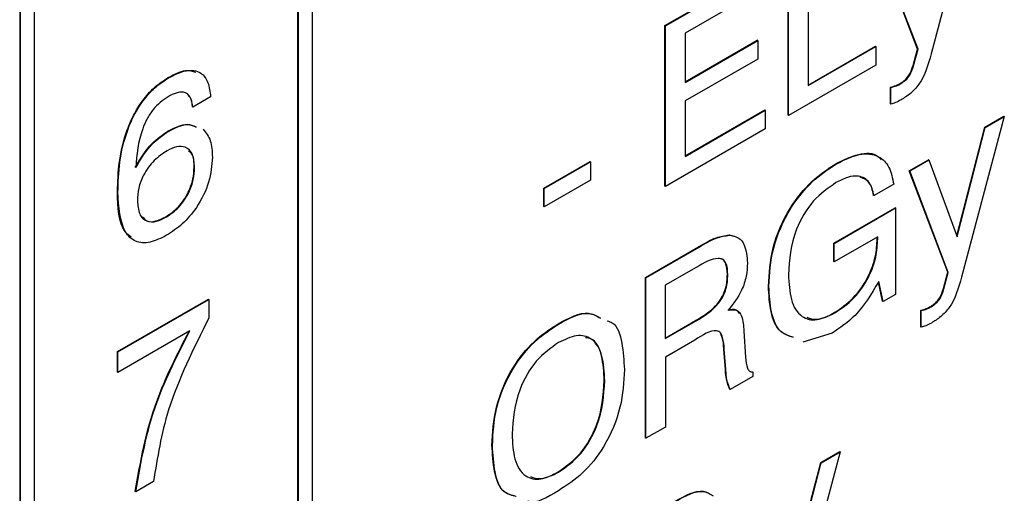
# Model space of a CAD drawing. Header units: millimetres. Extents: x 11 to 190, y 5 to 296.
# Tile 68 of 71: x 170.52 to 178.03, y 248.74 to 252.35. Entities that reach past the tile are written whole.
import ezdxf

# ---------------------------------------------------------------- set-up
doc = ezdxf.new("R2010")
doc.units = ezdxf.units.MM
doc.layers.add('標註文字', color=4, linetype='Continuous')

msp = doc.modelspace()

# ---------------------------------------------------------------- linework, layer by layer
at = {"layer": '標註文字'}
for p, q in [((170.5212, 263.6747), (170.5212, 214.7639)), ((170.5247, 263.6727), (170.5247, 214.7619)), ((172.7521, 262.3864), (172.7521, 216.1702)), ((172.6425, 216.111), (172.6425, 262.3231)), ((172.646, 216.109), (172.646, 262.3252)), ((170.6308, 261.1618), (170.6308, 214.9456)), ((177.797, 253.3176), (177.4707, 252.0909)), ((176.5324, 252.933), (176.5324, 251.8495)), ((176.3793, 251.6239), (176.3793, 252.8487)), ((176.3828, 251.6219), (176.3828, 252.8467)), ((177.3666, 252.1286), (177.0728, 252.9036)), ((177.3702, 252.1266), (177.0763, 252.9016)), ((175.441, 252.3071), (176.1906, 252.7398)), ((175.4445, 252.305), (176.1941, 252.7378)), ((176.1941, 252.5964), (175.5941, 252.25)), ((175.441, 251.0823), (175.441, 252.3071)), ((175.4445, 252.305), (175.441, 252.3071)), ((175.4445, 251.0802), (175.4445, 252.305)), ((175.5941, 252.25), (175.5941, 251.8732)), ((175.5941, 251.8773), (176.1447, 252.1951)), ((175.5941, 251.8732), (176.1482, 252.1931)), ((176.1482, 252.1931), (176.1447, 252.1951)), ((176.1482, 252.1931), (176.1482, 252.0518)), ((176.5324, 251.8536), (177.0456, 252.1499)), ((176.5324, 251.8495), (177.0491, 252.1478)), ((177.0491, 252.1478), (177.0456, 252.1499)), ((177.0491, 252.1478), (177.0491, 252.0065)), ((177.3326, 252.003), (177.3666, 252.1286)), ((177.3362, 252.001), (177.3702, 252.1266)), ((177.3702, 252.1266), (177.3666, 252.1286)), ((176.1482, 252.0518), (175.5941, 251.7319)), ((177.0491, 252.0065), (176.3828, 251.6219)), ((177.3362, 252.001), (177.3326, 252.003)), ((171.6561, 251.9081), (171.6526, 251.9102)), ((177.2399, 251.8654), (177.2364, 251.8675)), ((177.1603, 251.7102), (177.1603, 251.838)), ((177.1638, 251.836), (177.1603, 251.838)), ((177.1638, 251.7082), (177.1638, 251.836)), ((171.977, 251.7636), (171.841, 251.6851)), ((175.5941, 251.7319), (175.5941, 251.3079)), ((171.841, 251.6851), (171.8375, 251.6871)), ((175.5941, 251.312), (176.2025, 251.6632)), ((175.5941, 251.3079), (176.206, 251.6611)), ((176.206, 251.6611), (176.2025, 251.6632)), ((176.206, 251.6611), (176.206, 251.5198)), ((177.1638, 251.7082), (177.1603, 251.7102)), ((176.3828, 251.6219), (176.3793, 251.6239)), ((178.0282, 251.6139), (177.7018, 250.3871)), ((177.8791, 251.5319), (178.0246, 251.6159)), ((177.8826, 251.5298), (178.0282, 251.6139)), ((178.0282, 251.6139), (178.0246, 251.6159)), ((171.6551, 251.4993), (171.6515, 251.5013)), ((176.206, 251.5198), (175.4445, 251.0802)), ((177.6654, 250.7013), (177.8791, 251.5319)), ((177.6678, 250.6948), (177.8826, 251.5298)), ((177.8826, 251.5298), (177.8791, 251.5319)), ((174.5163, 251.0666), (174.8699, 251.2707)), ((174.5198, 251.0646), (174.8734, 251.2687)), ((174.8734, 251.2687), (174.8699, 251.2707)), ((174.8734, 251.2687), (174.8734, 251.1274)), ((177.3039, 251.1998), (177.4495, 251.2839)), ((177.3075, 251.1978), (177.453, 251.2818)), ((177.453, 251.2818), (177.4495, 251.2839)), ((177.453, 251.2818), (177.6678, 250.6948)), ((171.8546, 251.2251), (171.8511, 251.2271)), ((176.7493, 251.2525), (176.7458, 251.2545)), ((177.5978, 250.4249), (177.3039, 251.1998)), ((177.3075, 251.1978), (177.3039, 251.1998)), ((177.6013, 250.4228), (177.3075, 251.1978)), ((174.8734, 251.1274), (174.5198, 250.9233)), ((171.2699, 251.0362), (171.2663, 251.0382)), ((174.5163, 250.9253), (174.5163, 251.0666)), ((174.5198, 251.0646), (174.5163, 251.0666)), ((174.5198, 250.9233), (174.5198, 251.0646)), ((175.4445, 251.0802), (175.441, 251.0823)), ((177.1851, 251.0958), (177.0355, 251.0094)), ((177.0355, 251.0094), (177.032, 251.0114)), ((174.5198, 250.9233), (174.5163, 250.9253)), ((176.7275, 250.6472), (177.1952, 250.9172)), ((176.731, 250.6452), (177.1987, 250.9152)), ((177.1987, 250.9152), (177.1952, 250.9172)), ((177.1987, 250.9152), (177.1987, 250.2557)), ((171.64, 250.8467), (171.6365, 250.8488)), ((175.9297, 250.7093), (175.9623, 250.6991)), ((175.9332, 250.7072), (175.9297, 250.7093)), ((177.0627, 250.6953), (176.731, 250.5039)), ((177.0592, 250.6822), (177.0592, 250.6933)), ((177.0627, 250.6801), (177.0592, 250.6822)), ((177.0627, 250.6801), (177.0627, 250.6953)), ((175.2914, 250.3835), (175.6976, 250.618)), ((175.2949, 250.3815), (175.7012, 250.616)), ((175.7012, 250.616), (175.6976, 250.618)), ((176.7275, 250.5059), (176.7275, 250.6472)), ((176.731, 250.6452), (176.7275, 250.6472)), ((176.731, 250.5039), (176.731, 250.6452)), ((175.6784, 250.4615), (175.443, 250.3256)), ((176.731, 250.5039), (176.7275, 250.5059)), ((175.2914, 249.1587), (175.2914, 250.3835)), ((175.2949, 250.3815), (175.2914, 250.3835)), ((175.2949, 249.1566), (175.2949, 250.3815)), ((175.9205, 250.4057), (175.9169, 250.4077)), ((177.5638, 250.2992), (177.5978, 250.4249)), ((177.5673, 250.2972), (177.6013, 250.4228)), ((177.6013, 250.4228), (177.5978, 250.4249)), ((175.443, 250.3256), (175.443, 249.9174)), ((176.2332, 250.3168), (176.2297, 250.3189)), ((177.1004, 250.203), (177.0688, 250.3495)), ((177.1039, 250.2009), (177.0712, 250.3528)), ((177.5673, 250.2972), (177.5638, 250.2992)), ((171.2663, 249.8186), (171.9598, 250.2189)), ((171.2699, 249.8165), (171.9634, 250.2169)), ((171.9634, 250.2169), (171.9598, 250.2189)), ((171.9634, 250.2169), (171.9634, 250.0741)), ((177.1987, 250.2557), (177.1039, 250.2009)), ((177.1039, 250.2009), (177.1004, 250.203)), ((177.3915, 250.0064), (177.3915, 250.1343)), ((177.395, 250.1322), (177.3915, 250.1343)), ((177.4711, 250.1617), (177.4675, 250.1637)), ((176.7357, 250.114), (176.7322, 250.116)), ((177.395, 250.0044), (177.395, 250.1322)), ((174.6297, 250.0288), (174.6262, 250.0309)), ((175.443, 249.9214), (175.6749, 250.0553)), ((175.443, 249.9174), (175.6784, 250.0533)), ((175.6784, 250.0533), (175.6749, 250.0553)), ((177.395, 250.0044), (177.3915, 250.0064)), ((171.8183, 249.9761), (171.2699, 249.6595)), ((176.0428, 249.9734), (176.056, 249.7754)), ((176.7147, 249.9605), (176.4928, 249.8914)), ((175.6676, 249.9057), (175.4445, 249.7769)), ((175.9023, 249.6831), (175.8897, 249.8383)), ((175.8933, 249.8362), (175.8897, 249.8383)), ((175.9058, 249.681), (175.8933, 249.8362)), ((171.2663, 249.6615), (171.2663, 249.8186)), ((171.2699, 249.8165), (171.2663, 249.8186)), ((171.2699, 249.6595), (171.2699, 249.8165)), ((175.4445, 249.7769), (175.4445, 249.243)), ((171.2699, 249.6595), (171.2663, 249.6615)), ((175.9023, 249.6779), (175.9023, 249.6831)), ((175.9058, 249.681), (175.9023, 249.6831)), ((175.9058, 249.6759), (175.9023, 249.6779)), ((175.9058, 249.6759), (175.9058, 249.681)), ((176.1108, 249.6276), (175.9383, 249.5281)), ((176.0966, 249.6676), (176.1073, 249.6643)), ((176.1108, 249.6622), (176.1073, 249.6643)), ((176.1108, 249.6622), (176.1108, 249.6276)), ((174.9822, 249.5963), (174.9786, 249.5984)), ((175.9383, 249.5281), (175.9348, 249.5301)), ((175.4445, 249.243), (175.2949, 249.1566)), ((175.2949, 249.1566), (175.2914, 249.1587)), ((174.1255, 249.1018), (174.122, 249.1038)), ((176.7771, 249.0544), (176.4508, 247.8277)), ((176.6281, 248.9725), (176.7736, 249.0565)), ((176.6316, 248.9704), (176.7771, 249.0544)), ((176.7771, 249.0544), (176.7736, 249.0565)), ((176.4144, 248.1419), (176.6281, 248.9725)), ((176.4168, 248.1354), (176.6316, 248.9704)), ((176.6316, 248.9704), (176.6281, 248.9725)), ((174.6297, 248.8982), (174.6262, 248.9003)), ((171.5418, 248.8272), (171.4059, 248.7487)), ((171.4059, 248.7487), (171.4023, 248.7508))]:
    msp.add_line(p, q, dxfattribs=at)
for points, knots in [([(177.4707, 252.0909), (177.4476, 252.0091), (177.4156, 251.895), (177.3123, 251.7846), (177.2649, 251.7553), (177.2412, 251.7405)], [0, 0, 0, 0, 0.5585973, 0.7786667, 1, 1, 1, 1]), ([(171.6526, 251.9102), (171.6989, 251.9354), (171.7767, 251.9777), (171.8381, 251.9594), (171.863, 251.952)], [0, 0, 0, 0, 0.594464, 1, 1, 1, 1]), ([(171.6561, 251.9081), (171.7014, 251.931), (171.7915, 251.9765), (171.9026, 251.9603), (171.9632, 251.8776), (171.9724, 251.8016), (171.977, 251.7636)], [0, 0, 0, 0, 0.280486, 0.559429, 0.779373, 1, 1, 1, 1]), ([(177.2364, 251.8675), (177.2484, 251.8752), (177.2723, 251.8907), (177.3121, 251.9374), (177.3248, 251.9781), (177.3326, 252.003)], [0, 0, 0, 0, 0.281305, 0.561199, 1, 1, 1, 1]), ([(177.2399, 251.8654), (177.2519, 251.8732), (177.2758, 251.8886), (177.3156, 251.9354), (177.3284, 251.9761), (177.3362, 252.001)], [0, 0, 0, 0, 0.281305, 0.561199, 1, 1, 1, 1]), ([(171.2663, 251.0382), (171.2687, 251.1135), (171.2734, 251.2639), (171.3209, 251.4714), (171.3926, 251.6364), (171.4663, 251.7519), (171.5564, 251.848), (171.6205, 251.8895), (171.6526, 251.9102)], [0, 0, 0, 0, 0.250317, 0.500003, 0.625096, 0.750052, 0.87494, 1, 1, 1, 1]), ([(171.2699, 251.0362), (171.2722, 251.1115), (171.277, 251.2618), (171.3244, 251.4694), (171.3962, 251.6343), (171.4699, 251.7499), (171.56, 251.846), (171.6241, 251.8874), (171.6561, 251.9081)], [0, 0, 0, 0, 0.250317, 0.500003, 0.625096, 0.750052, 0.87494, 1, 1, 1, 1]), ([(177.1603, 251.838), (177.1743, 251.8415), (177.1992, 251.8477), (177.225, 251.8614), (177.2364, 251.8675)], [0, 0, 0, 0, 0.559981, 1, 1, 1, 1]), ([(177.1638, 251.836), (177.1778, 251.8395), (177.2027, 251.8457), (177.2285, 251.8594), (177.2399, 251.8654)], [0, 0, 0, 0, 0.559981, 1, 1, 1, 1]), ([(171.841, 251.6851), (171.8368, 251.7127), (171.8283, 251.7677), (171.7776, 251.8046), (171.7142, 251.7967), (171.6732, 251.7755), (171.6527, 251.7649)], [0, 0, 0, 0, 0.280255, 0.558916, 0.779109, 1, 1, 1, 1]), ([(171.6527, 251.7649), (171.6126, 251.7362), (171.5521, 251.6931), (171.4905, 251.5967), (171.424, 251.4436), (171.4139, 251.3212), (171.4059, 251.2234)], [0, 0, 0, 0, 0.248881, 0.374365, 0.500021, 1, 1, 1, 1]), ([(171.8375, 251.6871), (171.8353, 251.7175), (171.8326, 251.7542), (171.8108, 251.7681), (171.8071, 251.7705)], [0, 0, 0, 0, 0.827906, 1, 1, 1, 1]), ([(177.2412, 251.7405), (177.2266, 251.7329), (177.2004, 251.7192), (177.175, 251.7115), (177.1638, 251.7082)], [0, 0, 0, 0, 0.559816, 1, 1, 1, 1]), ([(171.4023, 251.2254), (171.4419, 251.2912), (171.5129, 251.4091), (171.6091, 251.4731), (171.6515, 251.5013)], [0, 0, 0, 0, 0.5584155, 1, 1, 1, 1]), ([(171.4059, 251.2234), (171.4455, 251.2892), (171.5164, 251.4071), (171.6126, 251.471), (171.6551, 251.4993)], [0, 0, 0, 0, 0.5584155, 1, 1, 1, 1]), ([(171.6515, 251.5013), (171.7034, 251.5284), (171.7839, 251.5706), (171.8427, 251.5439), (171.8636, 251.5344)], [0, 0, 0, 0, 0.644388, 1, 1, 1, 1]), ([(171.6551, 251.4993), (171.7069, 251.5264), (171.7874, 251.5685), (171.8462, 251.5419), (171.8672, 251.5324)], [0, 0, 0, 0, 0.644388, 1, 1, 1, 1]), ([(171.9201, 251.5163), (171.9414, 251.4899), (171.9842, 251.4371), (171.9885, 251.3476), (171.9906, 251.3028)], [0, 0, 0, 0, 0.498997, 1, 1, 1, 1]), ([(171.6445, 251.3518), (171.6112, 251.3299), (171.5449, 251.2864), (171.4651, 251.1775), (171.4235, 251.065), (171.4201, 251.0029), (171.4184, 250.9718)], [0, 0, 0, 0, 0.2805, 0.559297, 0.779276, 1, 1, 1, 1]), ([(171.8546, 251.2251), (171.852, 251.2604), (171.847, 251.3308), (171.792, 251.3845), (171.7192, 251.3888), (171.6694, 251.3642), (171.6445, 251.3518)], [0, 0, 0, 0, 0.2802721, 0.559305, 0.779358, 1, 1, 1, 1]), ([(171.8511, 251.2271), (171.8501, 251.2645), (171.8488, 251.3191), (171.8188, 251.3431), (171.8094, 251.3506)], [0, 0, 0, 0, 0.686298, 1, 1, 1, 1]), ([(176.7458, 251.2545), (176.8031, 251.2824), (176.9174, 251.338), (177.0423, 251.3385), (177.0821, 251.2923), (177.09, 251.2832)], [0, 0, 0, 0, 0.445886, 0.89006, 1, 1, 1, 1]), ([(171.9906, 251.3028), (171.9858, 251.2403), (171.9762, 251.1156), (171.882, 250.9266), (171.7629, 250.7857), (171.682, 250.7328), (171.6415, 250.7063)], [0, 0, 0, 0, 0.279928, 0.559084, 0.779258, 1, 1, 1, 1]), ([(176.7493, 251.2525), (176.8074, 251.2814), (176.9234, 251.3393), (177.0671, 251.3245), (177.1568, 251.2344), (177.1757, 251.142), (177.1851, 251.0958)], [0, 0, 0, 0, 0.28036, 0.559644, 0.77957, 1, 1, 1, 1]), ([(171.6365, 250.8488), (171.6691, 250.871), (171.7341, 250.9154), (171.8074, 251.0267), (171.8462, 251.136), (171.8494, 251.1967), (171.8511, 251.2271)], [0, 0, 0, 0, 0.279951, 0.559039, 0.779253, 1, 1, 1, 1]), ([(171.64, 250.8467), (171.6726, 250.869), (171.7377, 250.9134), (171.811, 251.0246), (171.8497, 251.1339), (171.853, 251.1947), (171.8546, 251.2251)], [0, 0, 0, 0, 0.279951, 0.559039, 0.779253, 1, 1, 1, 1]), ([(176.2297, 250.3189), (176.2352, 250.4147), (176.2463, 250.6059), (176.3743, 250.9035), (176.557, 251.1305), (176.6828, 251.2131), (176.7458, 251.2545)], [0, 0, 0, 0, 0.280514, 0.559474, 0.779378, 1, 1, 1, 1]), ([(176.2332, 250.3168), (176.2388, 250.4127), (176.2499, 250.6039), (176.3778, 250.9014), (176.5606, 251.1284), (176.6863, 251.2111), (176.7493, 251.2525)], [0, 0, 0, 0, 0.280514, 0.559474, 0.779378, 1, 1, 1, 1]), ([(177.0355, 251.0094), (177.0257, 251.0468), (177.0062, 251.1214), (176.9266, 251.1645), (176.8347, 251.1547), (176.7747, 251.1239), (176.7446, 251.1084)], [0, 0, 0, 0, 0.2799084, 0.5589749, 0.779291, 1, 1, 1, 1]), ([(177.032, 251.0114), (177.0229, 251.0503), (177.0068, 251.1196), (176.9535, 251.1402), (176.93, 251.1493)], [0, 0, 0, 0, 0.559755, 1, 1, 1, 1]), ([(171.3706, 250.6931), (171.3543, 250.7061), (171.2737, 250.7706), (171.2696, 250.9194), (171.2663, 251.0382)], [0, 0, 0, 0, 0.20153, 1, 1, 1, 1]), ([(171.6415, 250.7063), (171.5989, 250.685), (171.5139, 250.6426), (171.3993, 250.6506), (171.2867, 250.7608), (171.2768, 250.9227), (171.2699, 251.0362)], [0, 0, 0, 0, 0.187308, 0.373997, 0.560972, 1, 1, 1, 1]), ([(176.7446, 251.1084), (176.6847, 251.0671), (176.5651, 250.9847), (176.403, 250.7058), (176.3904, 250.5195), (176.3828, 250.4056)], [0, 0, 0, 0, 0.280674, 0.560091, 1, 1, 1, 1]), ([(171.4184, 250.9718), (171.4212, 250.9352), (171.4267, 250.8621), (171.4854, 250.808), (171.5624, 250.8076), (171.6141, 250.8337), (171.64, 250.8467)], [0, 0, 0, 0, 0.28014, 0.559015, 0.77923, 1, 1, 1, 1]), ([(171.4578, 250.8484), (171.4679, 250.836), (171.4918, 250.8061), (171.5597, 250.8108), (171.6108, 250.8361), (171.6365, 250.8488)], [0, 0, 0, 0, 0.264007, 0.631541, 1, 1, 1, 1]), ([(175.6976, 250.618), (175.7424, 250.645), (175.8222, 250.6931), (175.8969, 250.7043), (175.9297, 250.7093)], [0, 0, 0, 0, 0.56113, 1, 1, 1, 1]), ([(175.7012, 250.616), (175.746, 250.643), (175.8258, 250.691), (175.9004, 250.7023), (175.9332, 250.7072)], [0, 0, 0, 0, 0.56113, 1, 1, 1, 1]), ([(175.9332, 250.7072), (175.9569, 250.7028), (176.0042, 250.6941), (176.0592, 250.6239), (176.0659, 250.5437), (176.07, 250.4947)], [0, 0, 0, 0, 0.2803693, 0.5606242, 1, 1, 1, 1]), ([(176.7322, 250.116), (176.7812, 250.149), (176.8791, 250.2149), (176.9927, 250.3797), (177.0517, 250.5449), (177.0567, 250.6364), (177.0592, 250.6822)], [0, 0, 0, 0, 0.280182, 0.559137, 0.779257, 1, 1, 1, 1]), ([(176.7357, 250.114), (176.7848, 250.147), (176.8827, 250.2128), (176.9962, 250.3776), (177.0553, 250.5428), (177.0602, 250.6343), (177.0627, 250.6801)], [0, 0, 0, 0, 0.280182, 0.559137, 0.779257, 1, 1, 1, 1]), ([(175.9205, 250.4057), (175.9186, 250.438), (175.9157, 250.4864), (175.8842, 250.5255), (175.8107, 250.5375), (175.7372, 250.4953), (175.6784, 250.4615)], [0, 0, 0, 0, 0.249914, 0.375118, 0.500285, 1, 1, 1, 1]), ([(175.9169, 250.4077), (175.9149, 250.4398), (175.912, 250.4879), (175.8825, 250.5266), (175.86, 250.5289), (175.8499, 250.53)], [0, 0, 0, 0, 0.523603, 0.785923, 1, 1, 1, 1]), ([(176.07, 250.4947), (176.0683, 250.4617), (176.0648, 250.3957), (176.0225, 250.2633), (175.9608, 250.1834), (175.9232, 250.1347)], [0, 0, 0, 0, 0.281123, 0.561717, 1, 1, 1, 1]), ([(175.6749, 250.0553), (175.7359, 250.0918), (175.8122, 250.1375), (175.8825, 250.2422), (175.9124, 250.3195), (175.9151, 250.3724), (175.9169, 250.4077)], [0, 0, 0, 0, 0.49872, 0.624089, 0.749578, 1, 1, 1, 1]), ([(175.6784, 250.0533), (175.7394, 250.0898), (175.8157, 250.1355), (175.886, 250.2402), (175.9159, 250.3174), (175.9186, 250.3704), (175.9205, 250.4057)], [0, 0, 0, 0, 0.49872, 0.624089, 0.749578, 1, 1, 1, 1]), ([(176.3828, 250.4056), (176.386, 250.3396), (176.3925, 250.208), (176.4692, 250.0786), (176.5967, 250.047), (176.6893, 250.0917), (176.7357, 250.114)], [0, 0, 0, 0, 0.28094, 0.560263, 0.77982, 1, 1, 1, 1]), ([(177.7018, 250.3871), (177.6788, 250.3053), (177.6467, 250.1913), (177.5435, 250.0808), (177.4961, 250.0515), (177.4724, 250.0368)], [0, 0, 0, 0, 0.558597, 0.778667, 1, 1, 1, 1]), ([(176.4178, 249.9282), (176.3831, 249.9397), (176.3008, 249.967), (176.2412, 250.1186), (176.2335, 250.2521), (176.2297, 250.3189)], [0, 0, 0, 0, 0.265926, 0.632579, 1, 1, 1, 1]), ([(176.4213, 249.9261), (176.3867, 249.9376), (176.3043, 249.965), (176.2447, 250.1165), (176.2371, 250.25), (176.2332, 250.3168)], [0, 0, 0, 0, 0.265926, 0.632579, 1, 1, 1, 1]), ([(177.0712, 250.3528), (177.0145, 250.2589), (176.9129, 250.0906), (176.7754, 250.0004), (176.7147, 249.9605)], [0, 0, 0, 0, 0.558202, 1, 1, 1, 1]), ([(177.4675, 250.1637), (177.4795, 250.1714), (177.5034, 250.1869), (177.5432, 250.2337), (177.556, 250.2744), (177.5638, 250.2992)], [0, 0, 0, 0, 0.281305, 0.561199, 1, 1, 1, 1]), ([(177.4711, 250.1617), (177.4831, 250.1694), (177.507, 250.1848), (177.5468, 250.2316), (177.5595, 250.2723), (177.5673, 250.2972)], [0, 0, 0, 0, 0.281305, 0.561199, 1, 1, 1, 1]), ([(175.9197, 250.1367), (175.9432, 250.1415), (175.9812, 250.1493), (175.9995, 250.12), (176.0064, 250.1088)], [0, 0, 0, 0, 0.619618, 1, 1, 1, 1]), ([(175.9232, 250.1347), (175.9459, 250.1383), (175.9912, 250.1455), (176.0361, 250.0823), (176.0403, 250.0148), (176.0428, 249.9734)], [0, 0, 0, 0, 0.2799862, 0.5583289, 1, 1, 1, 1]), ([(177.3915, 250.1343), (177.4054, 250.1378), (177.4303, 250.144), (177.4562, 250.1577), (177.4675, 250.1637)], [0, 0, 0, 0, 0.559981, 1, 1, 1, 1]), ([(177.395, 250.1322), (177.409, 250.1357), (177.4339, 250.1419), (177.4597, 250.1556), (177.4711, 250.1617)], [0, 0, 0, 0, 0.559981, 1, 1, 1, 1]), ([(171.9634, 250.0741), (171.8462, 249.8398), (171.6367, 249.4211), (171.5708, 249.0088), (171.5418, 248.8272)], [0, 0, 0, 0, 0.559552, 1, 1, 1, 1]), ([(174.6262, 250.0309), (174.7087, 250.0749), (174.8324, 250.1408), (174.9176, 250.0923), (174.9459, 250.0761)], [0, 0, 0, 0, 0.667914, 1, 1, 1, 1]), ([(174.6297, 250.0288), (174.7123, 250.0729), (174.8359, 250.1388), (174.9211, 250.0902), (174.9494, 250.0741)], [0, 0, 0, 0, 0.667914, 1, 1, 1, 1]), ([(176.5228, 250.0813), (176.5465, 250.0726), (176.6064, 250.0506), (176.6848, 250.0914), (176.7322, 250.116)], [0, 0, 0, 0, 0.395112, 1, 1, 1, 1]), ([(174.122, 249.1038), (174.127, 249.1984), (174.1371, 249.3869), (174.2582, 249.6825), (174.4394, 249.9082), (174.5638, 249.9899), (174.6262, 250.0309)], [0, 0, 0, 0, 0.280678, 0.559592, 0.779388, 1, 1, 1, 1]), ([(174.1255, 249.1018), (174.1305, 249.1963), (174.1406, 249.3848), (174.2618, 249.6804), (174.4429, 249.9062), (174.5674, 249.9879), (174.6297, 250.0288)], [0, 0, 0, 0, 0.280678, 0.559592, 0.779388, 1, 1, 1, 1]), ([(174.9999, 250.0539), (175.0134, 250.0496), (175.0762, 250.0299), (175.119, 249.8863), (175.1275, 249.7506), (175.1318, 249.6827)], [0, 0, 0, 0, 0.120578, 0.559665, 1, 1, 1, 1]), ([(177.4724, 250.0368), (177.4577, 250.0291), (177.4316, 250.0154), (177.4062, 250.0078), (177.395, 250.0044)], [0, 0, 0, 0, 0.559816, 1, 1, 1, 1]), ([(171.4023, 248.7508), (171.4425, 248.9798), (171.5144, 249.3893), (171.7229, 249.798), (171.8147, 249.9781)], [0, 0, 0, 0, 0.559313, 1, 1, 1, 1]), ([(171.4059, 248.7487), (171.4461, 248.9778), (171.5179, 249.3873), (171.7264, 249.796), (171.8183, 249.9761)], [0, 0, 0, 0, 0.559313, 1, 1, 1, 1]), ([(174.9822, 249.5963), (174.979, 249.6624), (174.9727, 249.794), (174.8963, 249.9237), (174.7686, 249.9547), (174.676, 249.9099), (174.6297, 249.8875)], [0, 0, 0, 0, 0.280942, 0.560278, 0.779786, 1, 1, 1, 1]), ([(174.9786, 249.5984), (174.9748, 249.6629), (174.9673, 249.7916), (174.9121, 249.914), (174.849, 249.9229), (174.8355, 249.9249)], [0, 0, 0, 0, 0.441736, 0.880948, 1, 1, 1, 1]), ([(175.8933, 249.8362), (175.8905, 249.867), (175.8865, 249.9131), (175.868, 249.9653), (175.8016, 249.9932), (175.7272, 249.9446), (175.6676, 249.9057)], [0, 0, 0, 0, 0.2510402, 0.3764248, 0.5003947, 1, 1, 1, 1]), ([(175.8897, 249.8383), (175.888, 249.8702), (175.8857, 249.9127), (175.8704, 249.9435), (175.8666, 249.9512)], [0, 0, 0, 0, 0.7508307, 1, 1, 1, 1]), ([(174.6297, 249.8875), (174.5704, 249.8459), (174.4519, 249.7629), (174.2956, 249.4846), (174.2828, 249.3006), (174.2751, 249.1881)], [0, 0, 0, 0, 0.280377, 0.559997, 1, 1, 1, 1]), ([(176.056, 249.7754), (176.0583, 249.7456), (176.0614, 249.7043), (176.0839, 249.6665), (176.1018, 249.6636), (176.1108, 249.6622)], [0, 0, 0, 0, 0.560751, 0.780629, 1, 1, 1, 1]), ([(175.1318, 249.6827), (175.1268, 249.5884), (175.1168, 249.4003), (174.9968, 249.1051), (174.8162, 248.8792), (174.6919, 248.7977), (174.6297, 248.7569)], [0, 0, 0, 0, 0.280657, 0.559607, 0.779421, 1, 1, 1, 1]), ([(175.9348, 249.5301), (175.9251, 249.5546), (175.9079, 249.5986), (175.904, 249.6536), (175.9023, 249.6779)], [0, 0, 0, 0, 0.5584111, 1, 1, 1, 1]), ([(175.9383, 249.5281), (175.9287, 249.5526), (175.9114, 249.5966), (175.9075, 249.6516), (175.9058, 249.6759)], [0, 0, 0, 0, 0.5584111, 1, 1, 1, 1]), ([(174.6262, 248.9003), (174.6853, 248.9419), (174.8034, 249.0251), (174.9583, 249.3031), (174.9709, 249.4863), (174.9786, 249.5984)], [0, 0, 0, 0, 0.28029, 0.559924, 1, 1, 1, 1]), ([(174.6297, 248.8982), (174.6888, 248.9399), (174.807, 249.0231), (174.9619, 249.301), (174.9745, 249.4843), (174.9822, 249.5963)], [0, 0, 0, 0, 0.28029, 0.559924, 1, 1, 1, 1]), ([(174.2751, 249.1881), (174.2783, 249.1221), (174.2849, 248.9903), (174.362, 248.8607), (174.4905, 248.8309), (174.5833, 248.8758), (174.6297, 248.8982)], [0, 0, 0, 0, 0.280928, 0.560245, 0.779781, 1, 1, 1, 1]), ([(174.3041, 248.7135), (174.2723, 248.7214), (174.1896, 248.742), (174.1337, 248.898), (174.1259, 249.0351), (174.122, 249.1038)], [0, 0, 0, 0, 0.236801, 0.617849, 1, 1, 1, 1]), ([(174.3076, 248.7115), (174.2759, 248.7194), (174.1931, 248.74), (174.1372, 248.8959), (174.1294, 249.0331), (174.1255, 249.1018)], [0, 0, 0, 0, 0.236801, 0.617849, 1, 1, 1, 1]), ([(174.4149, 248.8644), (174.4391, 248.8559), (174.4998, 248.8344), (174.5787, 248.8755), (174.6262, 248.9003)], [0, 0, 0, 0, 0.39861, 1, 1, 1, 1]), ([(174.6297, 248.7569), (174.5444, 248.7049), (174.4571, 248.6518), (174.396, 248.6766), (174.3946, 248.6771)], [0, 0, 0, 0, 0.9780296, 1, 1, 1, 1]), ([(175.5187, 248.6775), (175.5956, 248.7197), (175.7066, 248.7805), (175.781, 248.7347), (175.8038, 248.7206)], [0, 0, 0, 0, 0.69303, 1, 1, 1, 1]), ([(175.5223, 248.6755), (175.5992, 248.7176), (175.7101, 248.7784), (175.7845, 248.7326), (175.8074, 248.7185)], [0, 0, 0, 0, 0.69303, 1, 1, 1, 1])]:
    msp.add_open_spline(points, degree=3, knots=knots, dxfattribs=at)

doc.saveas('drawing.dxf')
